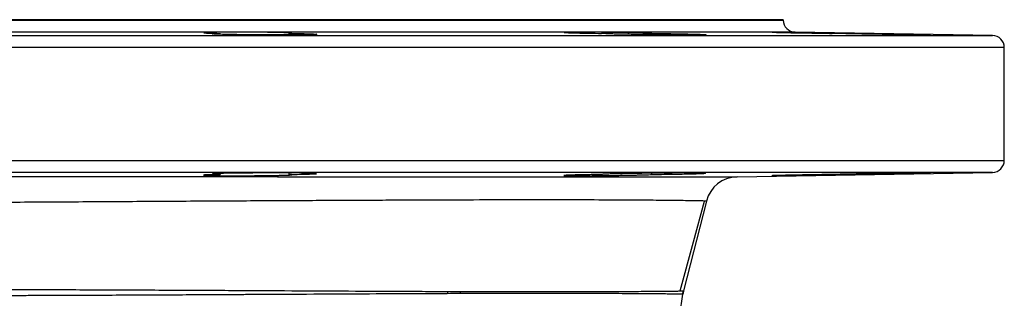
# Model space of a CAD drawing. Header units: millimetres. Extents: x 1605 to 5384, y 1283 to 6159.
# Tile 20 of 25: x 4894 to 5384, y 2544 to 2683. Entities that reach past the tile are written whole.
import ezdxf

# ---------------------------------------------------------------- set-up
doc = ezdxf.new("R2010")
doc.units = ezdxf.units.MM
doc.header["$LTSCALE"] = 2

msp = doc.modelspace()

# ---------------------------------------------------------------- linework, layer by layer
at = {"color": 7, "linetype": 'Continuous', "lineweight": 25}
for p, q in [((4533.96, 2682.87), (5273.96, 2682.87)), ((5273.96, 2682.68), (5273.96, 2682.87)), ((4993.71, 2676.03), (4993.71, 2675.56)), ((5028, 2675.26), (5028, 2676.03)), ((5183.45, 2676.03), (5183.45, 2676.02)), ((5208.54, 2675.39), (5208.54, 2676.03)), ((5378.06, 2674.97), (5279.86, 2676.68)), ((5383.96, 2612.76), (5383.96, 2668.97)), ((4993.71, 2606.17), (4993.71, 2605.7)), ((5028, 2605.7), (5028, 2606.47)), ((5208.54, 2605.7), (5208.54, 2606.34)), ((5250.96, 2604.54), (5378.06, 2606.76)), ((5235.73, 2592.47), (5224.38, 2547.67)), ((5222.68, 2547.65), (5224.07, 2547.67))]:
    msp.add_line(p, q, dxfattribs=at)
at = {"color": 8, "linetype": 'Continuous', "lineweight": 25}
for p, q in [((4533.96, 2682.68), (5273.96, 2682.68)), ((4903.96, 2676.68), (4528.06, 2676.68)), ((5279.86, 2676.68), (4903.96, 2676.68)), ((4429.86, 2674.97), (5378.06, 2674.97)), ((4903.96, 2668.97), (4423.96, 2668.97)), ((5383.96, 2668.97), (4903.96, 2668.97)), ((4423.96, 2612.76), (4903.96, 2612.76)), ((4903.96, 2612.76), (5383.96, 2612.76)), ((4903.96, 2606.76), (4429.86, 2606.76)), ((5378.06, 2606.76), (4903.96, 2606.76))]:
    msp.add_line(p, q, dxfattribs=at)
at = {"color": 7, "linetype": 'Continuous', "lineweight": 25, "flags": 128}
for points in [[(5041.68, 2606.16), (5041.71, 2606.19), (5041.04, 2606.26), (5039.66, 2606.32), (5037.6, 2606.37), (5034.16, 2606.42), (5030.81, 2606.46), (5027.04, 2606.47), (5022.95, 2606.48), (5018.65, 2606.48), (5014.27, 2606.46), (5009.94, 2606.43), (5005.77, 2606.39), (5001.88, 2606.34), (4998.39, 2606.29), (4995.39, 2606.22), (4992.97, 2606.15), (4991.19, 2606.07), (4990.12, 2606), (4989.77, 2605.92), (4990.16, 2605.85), (4991.28, 2605.78), (4993.71, 2605.7), (4993.71, 2605.7)], [(5222.73, 2547.64), (5229.31, 2572.11), (5234.78, 2592.46)]]:
    msp.add_lwpolyline(points, dxfattribs=at)
at = {"color": 7, "linetype": 'Continuous', "lineweight": 25}
for centre, radius, start, end in [((5279.96, 2682.68), 6, 180, 269), ((5377.96, 2668.97), 6, 0, 89), ((5377.96, 2612.76), 6, 271, 0), ((5251.24, 2588.55), 16, 91, 165.7888), ((4283.96, 2682.87), 950, 312.08507, 351.71955), ((5131.14, 2544.6), 24.43, 173.3541, 175.99), ((5136.73, 2544.58), 23.74, 173.1595, 175.7789), ((5239.6, 2543.75), 16.01, 165.8394, 171.7306), ((5239.89, 2543.74), 16, 165.7888, 171.7196)]:
    msp.add_arc(centre, radius, start, end, dxfattribs=at)
for points, knots in [([(4985.77, 2676.35), (4985.7, 2676.34), (4985.41, 2676.28), (4987.5, 2676.18), (4990.74, 2676.08), (4993.16, 2676.04), (4993.71, 2676.03)], [0, 0, 0, 0, 0.135508, 0.512843, 0.89019, 1, 1, 1, 1]), ([(5028.92, 2676.24), (5028.64, 2676.26), (5027.89, 2676.3), (5026.75, 2676.35), (5025.41, 2676.39), (5024.67, 2676.41), (5023.02, 2676.45), (5022.12, 2676.47), (5020.16, 2676.5), (5019.13, 2676.52), (5016.97, 2676.55), (5015.84, 2676.56), (5013.48, 2676.59), (5012.28, 2676.6), (5009.85, 2676.62), (5008.62, 2676.63), (5006.12, 2676.64), (5004.89, 2676.64), (5002.47, 2676.65), (5001.27, 2676.65), (4998.92, 2676.64), (4997.79, 2676.64), (4995.65, 2676.63), (4994.62, 2676.62), (4992.68, 2676.6), (4991.79, 2676.59), (4990.16, 2676.57), (4989.43, 2676.55), (4988.11, 2676.52), (4987.56, 2676.5), (4986.63, 2676.47), (4986.27, 2676.45), (4986, 2676.43)], [0, 0, 0, 0, 0.0625, 0.125, 0.125, 0.1875, 0.1875, 0.25, 0.25, 0.3125, 0.3125, 0.375, 0.375, 0.4375, 0.4375, 0.5, 0.5, 0.5625, 0.5625, 0.625, 0.625, 0.6875, 0.6875, 0.75, 0.75, 0.8125, 0.8125, 0.875, 0.875, 0.9375, 0.9375, 1, 1, 1, 1]), ([(5028, 2676.03), (5030.29, 2676), (5032.36, 2675.96), (5035.12, 2675.9), (5035.97, 2675.88), (5037.49, 2675.84), (5038.18, 2675.81), (5039.08, 2675.78), (5039.37, 2675.77), (5039.88, 2675.75), (5040.12, 2675.73), (5040.75, 2675.7), (5041.08, 2675.68), (5041.56, 2675.63), (5041.71, 2675.61), (5041.8, 2675.57), (5041.75, 2675.55), (5041.53, 2675.52), (5041.43, 2675.51), (5041.19, 2675.49), (5041.05, 2675.48), (5040.54, 2675.45), (5040.11, 2675.43), (5039.08, 2675.4), (5038.47, 2675.38), (5037.08, 2675.35), (5036.31, 2675.34), (5034.61, 2675.31), (5033.68, 2675.3), (5031.72, 2675.28), (5030.68, 2675.28), (5029.04, 2675.27), (5028.48, 2675.26), (5027.33, 2675.26), (5026.74, 2675.26), (5024.95, 2675.25), (5023.73, 2675.25), (5021.24, 2675.25), (5019.97, 2675.25), (5017.37, 2675.26), (5016.08, 2675.26), (5013.5, 2675.28), (5012.22, 2675.28), (5010.31, 2675.3), (5009.67, 2675.3), (5008.41, 2675.31), (5007.79, 2675.32), (5005.97, 2675.34), (5004.78, 2675.35), (5002.5, 2675.38), (5001.38, 2675.4), (4999.3, 2675.43), (4998.32, 2675.45), (4996.95, 2675.48), (4996.51, 2675.49), (4995.66, 2675.51), (4995.25, 2675.52), (4993.32, 2675.57), (4992.11, 2675.61), (4990.81, 2675.68), (4990.47, 2675.7), (4989.99, 2675.75), (4989.84, 2675.77), (4989.76, 2675.8), (4989.76, 2675.81), (4989.81, 2675.84), (4989.86, 2675.85), (4990.07, 2675.88), (4990.3, 2675.9), (4990.97, 2675.94), (4991.4, 2675.96), (4992.43, 2676), (4993.03, 2676.01), (4993.71, 2676.03)], [0, 0, 0, 0, 0.0625, 0.0625, 0.09375, 0.09375, 0.125, 0.125, 0.140625, 0.140625, 0.15625, 0.15625, 0.1875, 0.1875, 0.21875, 0.21875, 0.25, 0.25, 0.265625, 0.265625, 0.28125, 0.28125, 0.3125, 0.3125, 0.34375, 0.34375, 0.375, 0.375, 0.40625, 0.40625, 0.4375, 0.4375, 0.453125, 0.453125, 0.46875, 0.46875, 0.5, 0.5, 0.53125, 0.53125, 0.5625, 0.5625, 0.59375, 0.59375, 0.609375, 0.609375, 0.625, 0.625, 0.65625, 0.65625, 0.6875, 0.6875, 0.71875, 0.71875, 0.734375, 0.734375, 0.75, 0.75, 0.8125, 0.8125, 0.84375, 0.84375, 0.875, 0.875, 0.890625, 0.890625, 0.90625, 0.90625, 0.9375, 0.9375, 0.96875, 0.96875, 1, 1, 1, 1]), ([(5028, 2676.03), (5028.65, 2676.06), (5029.57, 2676.09), (5029.3, 2676.14), (5029.21, 2676.15)], [0, 0, 0, 0, 0.701953, 1, 1, 1, 1]), ([(5165.09, 2676.52), (5165.01, 2676.51), (5164.72, 2676.48), (5166.8, 2676.38), (5171.09, 2676.25), (5176.98, 2676.13), (5181.41, 2676.06), (5183.45, 2676.03)], [0, 0, 0, 0, 0.08541, 0.323352, 0.561329, 0.799327, 1, 1, 1, 1]), ([(5208.54, 2676.03), (5208.35, 2676.05), (5208.04, 2676.07), (5207.23, 2676.1), (5206.72, 2676.12), (5205.81, 2676.16), (5205.48, 2676.17), (5204.77, 2676.19), (5204.39, 2676.2), (5203.21, 2676.23), (5202.34, 2676.25), (5200.91, 2676.29), (5200.41, 2676.3), (5199.38, 2676.32), (5198.86, 2676.33), (5197.24, 2676.36), (5196.11, 2676.38), (5194.33, 2676.42), (5193.72, 2676.43), (5192.5, 2676.45), (5191.89, 2676.46), (5190.03, 2676.48), (5188.77, 2676.5), (5186.86, 2676.53), (5186.22, 2676.54), (5184.94, 2676.55), (5184.31, 2676.56), (5182.43, 2676.58), (5181.2, 2676.59), (5179.38, 2676.61), (5178.78, 2676.61), (5177.61, 2676.62), (5177.04, 2676.63), (5175.36, 2676.64), (5174.3, 2676.64), (5172.78, 2676.64), (5172.29, 2676.65), (5171.36, 2676.65), (5170.92, 2676.65), (5169.64, 2676.64), (5168.88, 2676.64), (5167.51, 2676.63), (5166.93, 2676.62), (5165.97, 2676.61), (5165.59, 2676.6), (5165.31, 2676.58)], [0, 0, 0, 0, 0.0625, 0.0625, 0.125, 0.125, 0.15625, 0.15625, 0.1875, 0.1875, 0.25, 0.25, 0.28125, 0.28125, 0.3125, 0.3125, 0.375, 0.375, 0.40625, 0.40625, 0.4375, 0.4375, 0.5, 0.5, 0.53125, 0.53125, 0.5625, 0.5625, 0.625, 0.625, 0.65625, 0.65625, 0.6875, 0.6875, 0.75, 0.75, 0.78125, 0.78125, 0.8125, 0.8125, 0.875, 0.875, 0.9375, 0.9375, 1, 1, 1, 1]), ([(5208.54, 2676.03), (5209.83, 2676.01), (5211.12, 2676), (5213.72, 2675.96), (5214.99, 2675.94), (5217.48, 2675.9), (5218.7, 2675.88), (5220.48, 2675.85), (5221.07, 2675.83), (5222.22, 2675.81), (5222.78, 2675.8), (5224.41, 2675.77), (5225.45, 2675.75), (5227.4, 2675.7), (5228.33, 2675.68), (5230.02, 2675.63), (5230.78, 2675.61), (5231.81, 2675.58), (5232.13, 2675.57), (5232.73, 2675.55), (5233.02, 2675.54), (5234.31, 2675.48), (5234.98, 2675.45), (5235.41, 2675.4), (5235.46, 2675.38), (5235.36, 2675.35), (5235.22, 2675.34), (5234.86, 2675.32), (5234.71, 2675.31), (5234.37, 2675.3), (5234.18, 2675.3), (5233.54, 2675.28), (5233.03, 2675.28), (5231.82, 2675.26), (5231.12, 2675.26), (5229.58, 2675.25), (5228.73, 2675.25), (5225.96, 2675.25), (5223.88, 2675.26), (5221.01, 2675.27), (5220.42, 2675.28), (5219.23, 2675.28), (5218.63, 2675.29), (5216.8, 2675.3), (5215.55, 2675.31), (5213.01, 2675.34), (5211.71, 2675.35), (5209.12, 2675.38), (5207.83, 2675.4), (5205.91, 2675.42), (5205.27, 2675.43), (5203.99, 2675.45), (5203.35, 2675.46), (5201.47, 2675.49), (5200.25, 2675.51), (5197.89, 2675.55), (5196.74, 2675.57), (5194.53, 2675.61), (5193.49, 2675.63), (5191.53, 2675.68), (5190.61, 2675.7), (5189.34, 2675.73), (5188.93, 2675.75), (5188.16, 2675.77), (5187.79, 2675.78), (5186.76, 2675.81), (5186.15, 2675.83), (5185.11, 2675.88), (5184.67, 2675.9), (5184, 2675.94), (5183.75, 2675.96), (5183.53, 2675.99), (5183.48, 2676), (5183.43, 2676.01), (5183.42, 2676.02), (5183.45, 2676.03)], [0, 0, 0, 0, 0.03125, 0.03125, 0.0625, 0.0625, 0.09375, 0.09375, 0.109375, 0.109375, 0.125, 0.125, 0.15625, 0.15625, 0.1875, 0.1875, 0.21875, 0.21875, 0.234375, 0.234375, 0.25, 0.25, 0.3125, 0.3125, 0.34375, 0.34375, 0.375, 0.375, 0.390625, 0.390625, 0.40625, 0.40625, 0.4375, 0.4375, 0.46875, 0.46875, 0.5, 0.5, 0.5625, 0.5625, 0.578125, 0.578125, 0.59375, 0.59375, 0.625, 0.625, 0.65625, 0.65625, 0.6875, 0.6875, 0.703125, 0.703125, 0.71875, 0.71875, 0.75, 0.75, 0.78125, 0.78125, 0.8125, 0.8125, 0.84375, 0.84375, 0.859375, 0.859375, 0.875, 0.875, 0.90625, 0.90625, 0.9375, 0.9375, 0.96875, 0.96875, 0.984375, 0.984375, 1, 1, 1, 1]), ([(5268.62, 2676.63), (5268.54, 2676.62), (5268.25, 2676.61), (5270.33, 2676.55), (5274.62, 2676.45), (5280.84, 2676.32), (5288.08, 2676.19), (5294.12, 2676.09), (5297.37, 2676.04), (5298.29, 2676.03)], [0, 0, 0, 0, 0.062398, 0.236121, 0.409864, 0.583635, 0.757428, 0.931228, 1, 1, 1, 1]), ([(5307.48, 2676.03), (5306.84, 2676.04), (5306.14, 2676.06), (5304.64, 2676.09), (5303.83, 2676.1), (5301.29, 2676.15), (5299.47, 2676.19), (5295.53, 2676.26), (5293.52, 2676.3), (5290.42, 2676.35), (5289.38, 2676.37), (5287.33, 2676.4), (5286.31, 2676.42), (5284.81, 2676.44), (5284.32, 2676.45), (5283.33, 2676.47), (5282.84, 2676.48), (5281.39, 2676.5), (5279.53, 2676.53), (5277.81, 2676.55), (5276.57, 2676.57), (5276.17, 2676.57), (5275.39, 2676.58), (5275.02, 2676.59), (5273.94, 2676.6), (5273.27, 2676.61), (5272.04, 2676.63), (5271.48, 2676.63), (5270.01, 2676.64), (5269.29, 2676.65), (5268.84, 2676.65)], [0, 0, 0, 0, 0.0625, 0.0625, 0.125, 0.125, 0.25, 0.25, 0.375, 0.375, 0.4375, 0.4375, 0.5, 0.5, 0.53125, 0.53125, 0.5625, 0.5625, 0.625, 0.6875, 0.6875, 0.71875, 0.71875, 0.75, 0.75, 0.8125, 0.8125, 0.875, 0.875, 1, 1, 1, 1]), ([(5307.48, 2676.03), (5309.7, 2676), (5312.07, 2675.96), (5315.2, 2675.91), (5315.84, 2675.9), (5317.12, 2675.88), (5317.76, 2675.87), (5319.69, 2675.84), (5320.97, 2675.81), (5323.56, 2675.77), (5324.86, 2675.75), (5327.41, 2675.7), (5328.65, 2675.68), (5330.48, 2675.64), (5331.08, 2675.63), (5332.27, 2675.61), (5332.86, 2675.6), (5334.58, 2675.57), (5335.67, 2675.55), (5337.74, 2675.51), (5338.72, 2675.49), (5340.57, 2675.45), (5341.41, 2675.43), (5342.94, 2675.4), (5343.63, 2675.38), (5344.53, 2675.36), (5344.82, 2675.35), (5345.34, 2675.34), (5345.57, 2675.33), (5346.21, 2675.31), (5346.55, 2675.3), (5347.03, 2675.28), (5347.17, 2675.28), (5347.27, 2675.26), (5347.22, 2675.26), (5347.01, 2675.25), (5346.91, 2675.25), (5346.67, 2675.25), (5346.52, 2675.25), (5345.68, 2675.25), (5344.66, 2675.26), (5342.58, 2675.28), (5341.8, 2675.28), (5340.11, 2675.3), (5339.18, 2675.31), (5337.22, 2675.34), (5336.18, 2675.35), (5334.54, 2675.37), (5333.98, 2675.38), (5332.84, 2675.4), (5332.25, 2675.4), (5329.27, 2675.45), (5326.78, 2675.48), (5321.59, 2675.57), (5319.01, 2675.61), (5315.82, 2675.67), (5315.18, 2675.68), (5313.92, 2675.7), (5313.31, 2675.71), (5311.48, 2675.75), (5310.3, 2675.77), (5308.01, 2675.81), (5306.89, 2675.84), (5304.8, 2675.88), (5303.83, 2675.9), (5302.45, 2675.93), (5302.01, 2675.94), (5301.16, 2675.96), (5300.75, 2675.97), (5299.59, 2676), (5298.9, 2676.01), (5298.29, 2676.03)], [0, 0, 0, 0, 0.0625, 0.0625, 0.078125, 0.078125, 0.09375, 0.09375, 0.125, 0.125, 0.15625, 0.15625, 0.1875, 0.1875, 0.203125, 0.203125, 0.21875, 0.21875, 0.25, 0.25, 0.28125, 0.28125, 0.3125, 0.3125, 0.34375, 0.34375, 0.359375, 0.359375, 0.375, 0.375, 0.40625, 0.40625, 0.4375, 0.4375, 0.46875, 0.46875, 0.484375, 0.484375, 0.5, 0.5, 0.5625, 0.5625, 0.59375, 0.59375, 0.625, 0.625, 0.65625, 0.65625, 0.671875, 0.671875, 0.6875, 0.6875, 0.75, 0.75, 0.8125, 0.8125, 0.828125, 0.828125, 0.84375, 0.84375, 0.875, 0.875, 0.90625, 0.90625, 0.9375, 0.9375, 0.953125, 0.953125, 0.96875, 0.96875, 1, 1, 1, 1]), ([(4534.57, 2604.94), (4534.57, 2604.94), (4535.23, 2604.93), (4537.79, 2604.93), (4539.68, 2604.92), (4543.42, 2604.92), (4544.82, 2604.91), (4547.13, 2604.91), (4547.94, 2604.91), (4549.62, 2604.9), (4550.5, 2604.9), (4555.05, 2604.89), (4559.21, 2604.89), (4568.55, 2604.87), (4573.72, 2604.87), (4582.23, 2604.86), (4585.19, 2604.85), (4589.81, 2604.85), (4591.39, 2604.85), (4594.6, 2604.84), (4596.23, 2604.84), (4604.54, 2604.83), (4611.59, 2604.83), (4626.49, 2604.81), (4634.34, 2604.81), (4650.83, 2604.8), (4659.48, 2604.79), (4670.79, 2604.78), (4673.08, 2604.78), (4677.71, 2604.78), (4680.05, 2604.78), (4687.12, 2604.77), (4691.89, 2604.77), (4706.42, 2604.76), (4716.36, 2604.76), (4736.76, 2604.75), (4747.21, 2604.74), (4763.28, 2604.74), (4768.7, 2604.73), (4776.93, 2604.73), (4779.69, 2604.73), (4785.24, 2604.72), (4788.03, 2604.72), (4802.06, 2604.72), (4813.4, 2604.71), (4830.61, 2604.7), (4836.38, 2604.7), (4845.07, 2604.7), (4847.98, 2604.7), (4853.8, 2604.69), (4856.7, 2604.69), (4871.23, 2604.69), (4882.82, 2604.68), (4905.98, 2604.67), (4917.55, 2604.67), (4940.63, 2604.66), (4952.16, 2604.65), (4966.54, 2604.64), (4969.41, 2604.64), (4975.12, 2604.64), (4977.97, 2604.64), (4986.46, 2604.64), (4992.06, 2604.63), (5008.73, 2604.63), (5019.63, 2604.62), (5041.03, 2604.61), (5051.53, 2604.61), (5066.96, 2604.6), (5072.06, 2604.6), (5082.13, 2604.59), (5087.08, 2604.59), (5101.62, 2604.58), (5110.95, 2604.58), (5128.87, 2604.57), (5137.46, 2604.57), (5149.81, 2604.57), (5153.83, 2604.56), (5159.73, 2604.56), (5161.67, 2604.56), (5165.51, 2604.56), (5167.41, 2604.56), (5176.74, 2604.56), (5183.71, 2604.55), (5196.67, 2604.55), (5202.67, 2604.55), (5213.69, 2604.55), (5218.72, 2604.54), (5224.38, 2604.54), (5225.48, 2604.54), (5227.62, 2604.54), (5228.66, 2604.54), (5231.67, 2604.54), (5233.53, 2604.54), (5238.7, 2604.54), (5241.58, 2604.54), (5246.22, 2604.54), (5247.97, 2604.54), (5250.34, 2604.54), (5250.96, 2604.54), (5250.96, 2604.54)], [0, 0, 0, 0, 0.03125, 0.03125, 0.0625, 0.0625, 0.078125, 0.078125, 0.085937, 0.085937, 0.09375, 0.09375, 0.125, 0.125, 0.15625, 0.15625, 0.171875, 0.171875, 0.179687, 0.179687, 0.1875, 0.1875, 0.21875, 0.21875, 0.25, 0.25, 0.28125, 0.28125, 0.289062, 0.289062, 0.296875, 0.296875, 0.3125, 0.3125, 0.34375, 0.34375, 0.375, 0.375, 0.390625, 0.390625, 0.398437, 0.398437, 0.40625, 0.40625, 0.4375, 0.4375, 0.453125, 0.453125, 0.460937, 0.460937, 0.46875, 0.46875, 0.5, 0.5, 0.53125, 0.53125, 0.5625, 0.5625, 0.570312, 0.570312, 0.578125, 0.578125, 0.59375, 0.59375, 0.625, 0.625, 0.65625, 0.65625, 0.671875, 0.671875, 0.6875, 0.6875, 0.71875, 0.71875, 0.75, 0.75, 0.765625, 0.765625, 0.773437, 0.773437, 0.78125, 0.78125, 0.8125, 0.8125, 0.84375, 0.84375, 0.875, 0.875, 0.882812, 0.882812, 0.890625, 0.890625, 0.90625, 0.90625, 0.9375, 0.9375, 0.96875, 0.96875, 1, 1, 1, 1]), ([(4993.71, 2605.7), (4993.01, 2605.69), (4992.34, 2605.68), (4991.09, 2605.65), (4990.5, 2605.64), (4988.85, 2605.59), (4987.95, 2605.56), (4986.89, 2605.52), (4986.59, 2605.5), (4986.09, 2605.47), (4985.89, 2605.46), (4985.62, 2605.42), (4985.53, 2605.41), (4985.47, 2605.38), (4985.5, 2605.36), (4985.74, 2605.32), (4986.12, 2605.29), (4987.02, 2605.25), (4987.37, 2605.23), (4988.17, 2605.21), (4988.61, 2605.2), (4989.6, 2605.18), (4990.15, 2605.17), (4991.33, 2605.15), (4991.95, 2605.14), (4993.27, 2605.12), (4993.97, 2605.12), (4995.44, 2605.11), (4996.22, 2605.1), (4998.6, 2605.09), (5000.28, 2605.09), (5002.91, 2605.09), (5003.81, 2605.09), (5005.59, 2605.09), (5006.49, 2605.09), (5008.29, 2605.1), (5009.19, 2605.11), (5011, 2605.12), (5011.89, 2605.13), (5013.63, 2605.14), (5014.49, 2605.15), (5016.17, 2605.17), (5017, 2605.18), (5019.41, 2605.22), (5020.88, 2605.24), (5022.89, 2605.28), (5023.53, 2605.3), (5024.71, 2605.33), (5025.26, 2605.34), (5026.26, 2605.37), (5026.71, 2605.39), (5027.53, 2605.42), (5027.89, 2605.43), (5028.8, 2605.48), (5029.2, 2605.51), (5029.38, 2605.54)], [0, 0, 0, 0, 0.03125, 0.03125, 0.0625, 0.0625, 0.125, 0.125, 0.15625, 0.15625, 0.1875, 0.1875, 0.21875, 0.21875, 0.25, 0.25, 0.3125, 0.3125, 0.34375, 0.34375, 0.375, 0.375, 0.40625, 0.40625, 0.4375, 0.4375, 0.46875, 0.46875, 0.5, 0.5, 0.5625, 0.5625, 0.59375, 0.59375, 0.625, 0.625, 0.65625, 0.65625, 0.6875, 0.6875, 0.71875, 0.71875, 0.75, 0.75, 0.8125, 0.8125, 0.84375, 0.84375, 0.875, 0.875, 0.90625, 0.90625, 0.9375, 0.9375, 1, 1, 1, 1]), ([(5028, 2605.7), (5029.88, 2605.73), (5031.61, 2605.76), (5033.98, 2605.81), (5034.74, 2605.82), (5036.13, 2605.86), (5036.77, 2605.88), (5037.95, 2605.91), (5038.49, 2605.93), (5039.21, 2605.96), (5039.44, 2605.97), (5039.86, 2605.99), (5040.06, 2605.99), (5040.95, 2606.04), (5041.42, 2606.08), (5041.64, 2606.11)], [0, 0, 0, 0, 0.25, 0.25, 0.375, 0.375, 0.5, 0.5, 0.625, 0.625, 0.6875, 0.6875, 0.75, 0.75, 1, 1, 1, 1]), ([(5029.23, 2605.58), (5029.24, 2605.61), (5029.25, 2605.65), (5028.32, 2605.69), (5028, 2605.7)], [0, 0, 0, 0, 0.643807, 1, 1, 1, 1]), ([(5183.45, 2605.7), (5182.45, 2605.69), (5181.45, 2605.67), (5179.51, 2605.64), (5178.57, 2605.63), (5176.74, 2605.6), (5175.85, 2605.58), (5174.13, 2605.55), (5173.32, 2605.53), (5171.79, 2605.49), (5171.07, 2605.48), (5169.72, 2605.44), (5169.09, 2605.42), (5167.97, 2605.39), (5167.47, 2605.37), (5166.59, 2605.34), (5166.21, 2605.32), (5165.26, 2605.27), (5164.9, 2605.24), (5164.8, 2605.21), (5164.8, 2605.2), (5164.83, 2605.19), (5164.86, 2605.18), (5165.01, 2605.17), (5165.17, 2605.16), (5165.52, 2605.14), (5165.66, 2605.14), (5165.96, 2605.13), (5166.13, 2605.12), (5166.68, 2605.11), (5167.55, 2605.1), (5168.65, 2605.09), (5169.57, 2605.09), (5169.89, 2605.09), (5170.55, 2605.09), (5170.9, 2605.09), (5171.97, 2605.09), (5172.73, 2605.09), (5173.93, 2605.09), (5174.34, 2605.09), (5175.19, 2605.1), (5175.63, 2605.1), (5177.84, 2605.11), (5179.71, 2605.13), (5182.68, 2605.16), (5183.68, 2605.17), (5185.69, 2605.19), (5186.69, 2605.2), (5188.71, 2605.23), (5189.73, 2605.24), (5191.72, 2605.27), (5192.69, 2605.29), (5194.6, 2605.32), (5195.54, 2605.34), (5197.37, 2605.37), (5198.24, 2605.39), (5199.91, 2605.42), (5200.71, 2605.44), (5202.21, 2605.48), (5202.93, 2605.49), (5204.23, 2605.53), (5204.83, 2605.55), (5205.91, 2605.58), (5206.39, 2605.6), (5207.66, 2605.65), (5208.24, 2605.68), (5208.54, 2605.7)], [0, 0, 0, 0, 0.03125, 0.03125, 0.0625, 0.0625, 0.09375, 0.09375, 0.125, 0.125, 0.15625, 0.15625, 0.1875, 0.1875, 0.21875, 0.21875, 0.25, 0.25, 0.3125, 0.3125, 0.328125, 0.328125, 0.34375, 0.34375, 0.375, 0.375, 0.390625, 0.390625, 0.40625, 0.40625, 0.4375, 0.46875, 0.46875, 0.484375, 0.484375, 0.5, 0.5, 0.53125, 0.53125, 0.546875, 0.546875, 0.5625, 0.5625, 0.625, 0.625, 0.65625, 0.65625, 0.6875, 0.6875, 0.71875, 0.71875, 0.75, 0.75, 0.78125, 0.78125, 0.8125, 0.8125, 0.84375, 0.84375, 0.875, 0.875, 0.90625, 0.90625, 0.9375, 0.9375, 1, 1, 1, 1]), ([(5235.34, 2606.35), (5235.36, 2606.36), (5235.43, 2606.39), (5234.79, 2606.42), (5233.43, 2606.45), (5231.18, 2606.48), (5228.18, 2606.48), (5224.54, 2606.48), (5220.75, 2606.46), (5216.63, 2606.43), (5212.32, 2606.39), (5207.92, 2606.34), (5203.56, 2606.28), (5199.37, 2606.21), (5195.46, 2606.14), (5191.96, 2606.07), (5188.94, 2605.99), (5186.52, 2605.91), (5184.73, 2605.84), (5183.66, 2605.77), (5183.4, 2605.73), (5183.44, 2605.71), (5183.45, 2605.7)], [0, 0, 0, 0, 0.021658, 0.074784, 0.127902, 0.181021, 0.247269, 0.30038, 0.353491, 0.406601, 0.459712, 0.512825, 0.565939, 0.61906, 0.67218, 0.725308, 0.778436, 0.831568, 0.884699, 0.937831, 0.990962, 1, 1, 1, 1]), ([(5208.54, 2605.7), (5209.36, 2605.71), (5210.17, 2605.72), (5211.8, 2605.75), (5212.62, 2605.76), (5215.05, 2605.79), (5216.62, 2605.82), (5218.92, 2605.86), (5219.67, 2605.87), (5221.16, 2605.9), (5221.89, 2605.91), (5223.99, 2605.95), (5225.31, 2605.98), (5227.15, 2606.03), (5227.74, 2606.04), (5228.87, 2606.07), (5229.41, 2606.08), (5230.91, 2606.12), (5231.78, 2606.15), (5232.91, 2606.19), (5233.25, 2606.21), (5233.86, 2606.23), (5234.13, 2606.24), (5234.82, 2606.28), (5235.14, 2606.3), (5235.3, 2606.32)], [0, 0, 0, 0, 0.0625, 0.0625, 0.125, 0.125, 0.25, 0.25, 0.3125, 0.3125, 0.375, 0.375, 0.5, 0.5, 0.5625, 0.5625, 0.625, 0.625, 0.75, 0.75, 0.8125, 0.8125, 0.875, 0.875, 1, 1, 1, 1]), ([(5298.29, 2605.7), (5297.35, 2605.69), (5296.39, 2605.68), (5294.44, 2605.65), (5293.43, 2605.63), (5290.4, 2605.58), (5288.39, 2605.55), (5285.9, 2605.5), (5285.4, 2605.49), (5284.42, 2605.48), (5283.93, 2605.47), (5282.49, 2605.44), (5281.56, 2605.42), (5280.21, 2605.4), (5279.76, 2605.39), (5278.88, 2605.37), (5278.45, 2605.36), (5277.19, 2605.34), (5275.6, 2605.3), (5274.2, 2605.27), (5273.21, 2605.25), (5272.9, 2605.24), (5272.3, 2605.23), (5272.01, 2605.22), (5271.2, 2605.2), (5270.73, 2605.19), (5270.1, 2605.17), (5269.91, 2605.17), (5269.55, 2605.16), (5269.39, 2605.15), (5268.67, 2605.13), (5268.36, 2605.11), (5268.32, 2605.1), (5268.37, 2605.09), (5268.62, 2605.09), (5268.82, 2605.09), (5269.34, 2605.09), (5269.67, 2605.09), (5270.46, 2605.09), (5270.91, 2605.1), (5271.94, 2605.11), (5272.51, 2605.11), (5273.78, 2605.13), (5274.47, 2605.14), (5275.93, 2605.16), (5276.71, 2605.17), (5278.35, 2605.19), (5279.22, 2605.2), (5281.01, 2605.23), (5281.93, 2605.24), (5283.82, 2605.27), (5284.8, 2605.29), (5287.79, 2605.34), (5289.79, 2605.37), (5292.82, 2605.42), (5293.83, 2605.44), (5295.81, 2605.48), (5296.78, 2605.49), (5298.2, 2605.52), (5298.67, 2605.53), (5299.59, 2605.55), (5300.06, 2605.55), (5301.41, 2605.58), (5302.27, 2605.6), (5303.9, 2605.63), (5304.68, 2605.64), (5305.79, 2605.67), (5306.15, 2605.67), (5306.84, 2605.69), (5307.17, 2605.7), (5307.48, 2605.7)], [0, 0, 0, 0, 0.03125, 0.03125, 0.0625, 0.0625, 0.125, 0.125, 0.140625, 0.140625, 0.15625, 0.15625, 0.1875, 0.1875, 0.203125, 0.203125, 0.21875, 0.21875, 0.25, 0.28125, 0.28125, 0.296875, 0.296875, 0.3125, 0.3125, 0.34375, 0.34375, 0.359375, 0.359375, 0.375, 0.375, 0.4375, 0.4375, 0.46875, 0.46875, 0.5, 0.5, 0.53125, 0.53125, 0.5625, 0.5625, 0.59375, 0.59375, 0.625, 0.625, 0.65625, 0.65625, 0.6875, 0.6875, 0.71875, 0.71875, 0.75, 0.75, 0.8125, 0.8125, 0.84375, 0.84375, 0.875, 0.875, 0.890625, 0.890625, 0.90625, 0.90625, 0.9375, 0.9375, 0.96875, 0.96875, 0.984375, 0.984375, 1, 1, 1, 1]), ([(5347.15, 2606.47), (5347.17, 2606.47), (5347.24, 2606.48), (5346.6, 2606.48), (5345.24, 2606.48), (5342.99, 2606.46), (5339.98, 2606.43), (5336.34, 2606.38), (5332.55, 2606.33), (5328.44, 2606.27), (5324.12, 2606.21), (5319.72, 2606.13), (5315.36, 2606.06), (5311.17, 2605.98), (5307.26, 2605.91), (5303.77, 2605.83), (5300.65, 2605.76), (5299.1, 2605.72), (5298.29, 2605.7)], [0, 0, 0, 0, 0.026082, 0.089685, 0.153281, 0.216878, 0.296182, 0.359791, 0.423399, 0.487007, 0.550615, 0.61423, 0.677844, 0.741466, 0.805087, 0.86871, 0.932334, 1, 1, 1, 1]), ([(5307.48, 2605.7), (5309.36, 2605.73), (5311.36, 2605.76), (5313.97, 2605.8), (5314.5, 2605.81), (5315.58, 2605.83), (5316.12, 2605.84), (5317.75, 2605.86), (5319.93, 2605.9), (5322.12, 2605.94), (5324.32, 2605.98), (5325.42, 2606), (5328.65, 2606.05), (5330.72, 2606.09), (5334.7, 2606.17), (5336.53, 2606.2), (5338.61, 2606.24), (5339.01, 2606.25), (5339.8, 2606.27), (5340.19, 2606.28), (5341.3, 2606.3), (5342.66, 2606.33), (5343.79, 2606.36), (5344.81, 2606.38), (5345.26, 2606.39), (5346.4, 2606.42), (5346.89, 2606.44), (5347.11, 2606.45)], [0, 0, 0, 0, 0.125, 0.125, 0.15625, 0.15625, 0.1875, 0.1875, 0.25, 0.3125, 0.3125, 0.375, 0.375, 0.5, 0.5, 0.625, 0.625, 0.65625, 0.65625, 0.6875, 0.6875, 0.75, 0.8125, 0.8125, 0.875, 0.875, 1, 1, 1, 1]), ([(5235.73, 2592.47), (5235.73, 2592.47), (5235.14, 2592.49), (5232.88, 2592.53), (5231.19, 2592.56), (5226.75, 2592.63), (5223.99, 2592.67), (5219.85, 2592.72), (5218.99, 2592.73), (5217.2, 2592.75), (5216.27, 2592.76), (5213.39, 2592.79), (5211.35, 2592.81), (5204.86, 2592.87), (5200.06, 2592.9), (5189.5, 2592.95), (5183.75, 2592.98), (5174.41, 2593.01), (5171.18, 2593.01), (5164.47, 2593.02), (5160.99, 2593.03), (5150.29, 2593.03), (5142.78, 2593.03), (5127.04, 2593.01), (5118.81, 2592.99), (5101.62, 2592.93), (5092.66, 2592.9), (5080.99, 2592.85), (5078.63, 2592.84), (5073.88, 2592.82), (5071.49, 2592.81), (5064.29, 2592.77), (5059.43, 2592.75), (5044.69, 2592.68), (5034.65, 2592.63), (5014.16, 2592.53), (5003.7, 2592.47), (4987.7, 2592.38), (4982.31, 2592.35), (4974.14, 2592.3), (4971.41, 2592.28), (4965.93, 2592.25), (4963.19, 2592.23), (4949.48, 2592.15), (4938.47, 2592.09), (4916.4, 2591.95), (4905.34, 2591.89), (4883.13, 2591.74), (4872, 2591.67), (4858.04, 2591.58), (4855.25, 2591.56), (4849.69, 2591.52), (4846.92, 2591.5), (4838.64, 2591.44), (4833.16, 2591.4), (4816.83, 2591.28), (4806.09, 2591.2), (4784.9, 2591.02), (4774.45, 2590.93), (4759, 2590.78), (4753.89, 2590.73), (4743.74, 2590.62), (4738.75, 2590.56), (4724.01, 2590.39), (4714.49, 2590.26), (4696.06, 2589.99), (4687.15, 2589.85), (4674.23, 2589.61), (4670, 2589.52), (4663.77, 2589.39), (4661.71, 2589.35), (4657.64, 2589.25), (4655.62, 2589.21), (4645.63, 2588.97), (4638.08, 2588.77), (4623.82, 2588.35), (4617.11, 2588.13), (4604.51, 2587.67), (4598.62, 2587.43), (4591.78, 2587.14), (4590.44, 2587.08), (4587.81, 2586.96), (4586.53, 2586.9), (4582.75, 2586.72), (4580.37, 2586.61), (4573.6, 2586.28), (4569.6, 2586.07), (4562.64, 2585.7), (4559.67, 2585.53), (4554.84, 2585.27), (4552.98, 2585.16), (4551.4, 2585.08), (4551.12, 2585.06), (4550.64, 2585.03), (4550.44, 2585.02), (4549.96, 2585), (4549.8, 2584.99), (4549.8, 2584.99)], [0, 0, 0, 0, 0.03125, 0.03125, 0.0625, 0.0625, 0.09375, 0.09375, 0.101562, 0.101562, 0.109375, 0.109375, 0.125, 0.125, 0.15625, 0.15625, 0.1875, 0.1875, 0.203125, 0.203125, 0.21875, 0.21875, 0.25, 0.25, 0.28125, 0.28125, 0.3125, 0.3125, 0.320312, 0.320312, 0.328125, 0.328125, 0.34375, 0.34375, 0.375, 0.375, 0.40625, 0.40625, 0.421875, 0.421875, 0.429687, 0.429687, 0.4375, 0.4375, 0.46875, 0.46875, 0.5, 0.5, 0.53125, 0.53125, 0.539062, 0.539062, 0.546875, 0.546875, 0.5625, 0.5625, 0.59375, 0.59375, 0.625, 0.625, 0.640625, 0.640625, 0.65625, 0.65625, 0.6875, 0.6875, 0.71875, 0.71875, 0.734375, 0.734375, 0.742187, 0.742187, 0.75, 0.75, 0.78125, 0.78125, 0.8125, 0.8125, 0.84375, 0.84375, 0.851562, 0.851562, 0.859375, 0.859375, 0.875, 0.875, 0.90625, 0.90625, 0.9375, 0.9375, 0.96875, 0.96875, 0.976562, 0.976562, 0.984375, 0.984375, 1, 1, 1, 1]), ([(4870.15, 2548.46), (4880.87, 2548.44), (4891.53, 2548.41), (4912.74, 2548.34), (4923.29, 2548.31), (4944.28, 2548.22), (4954.71, 2548.18), (4970.28, 2548.1), (4975.46, 2548.08), (4983.2, 2548.04), (4985.78, 2548.02), (4990.91, 2548), (4993.46, 2547.99), (5006.13, 2547.92), (5016.05, 2547.87), (5035.44, 2547.77), (5044.92, 2547.71), (5063.44, 2547.62), (5072.47, 2547.57), (5085.69, 2547.51), (5090.04, 2547.49), (5098.58, 2547.46), (5102.77, 2547.44), (5106.87, 2547.43)], [0, 0, 0, 0, 0.125, 0.125, 0.25, 0.25, 0.375, 0.375, 0.4375, 0.4375, 0.46875, 0.46875, 0.5, 0.5, 0.625, 0.625, 0.75, 0.75, 0.875, 0.875, 0.9375, 0.9375, 1, 1, 1, 1]), ([(5106.77, 2546.31), (5098.56, 2546.28), (5090.08, 2546.25), (5072.61, 2546.17), (5063.62, 2546.12), (5045.14, 2546.02), (5035.65, 2545.97), (5021.02, 2545.89), (5016.09, 2545.87), (5008.58, 2545.83), (5006.06, 2545.81), (5001.03, 2545.78), (4998.5, 2545.77), (4985.84, 2545.7), (4975.62, 2545.65), (4954.99, 2545.54), (4944.58, 2545.49), (4923.57, 2545.4), (4912.97, 2545.36), (4899.6, 2545.32), (4896.92, 2545.31), (4891.56, 2545.3), (4888.88, 2545.29), (4880.84, 2545.27), (4875.49, 2545.26), (4870.13, 2545.25)], [0, 0, 0, 0, 0.125, 0.125, 0.25, 0.25, 0.375, 0.375, 0.4375, 0.4375, 0.46875, 0.46875, 0.5, 0.5, 0.625, 0.625, 0.75, 0.75, 0.875, 0.875, 0.90625, 0.90625, 0.9375, 0.9375, 1, 1, 1, 1]), ([(5223.75, 2546.05), (5223.51, 2546.06), (5223.13, 2546.06), (5222.1, 2546.07), (5221.45, 2546.09), (5219.88, 2546.1), (5218.96, 2546.11), (5216.86, 2546.13), (5215.68, 2546.15), (5211.72, 2546.19), (5208.55, 2546.22), (5203.91, 2546.25), (5202.94, 2546.25), (5200.95, 2546.27), (5199.92, 2546.27), (5196.73, 2546.29), (5194.48, 2546.3), (5189.74, 2546.33), (5187.25, 2546.33), (5182.02, 2546.35), (5179.29, 2546.36), (5173.58, 2546.37), (5170.61, 2546.38), (5164.41, 2546.38), (5161.19, 2546.39), (5151.21, 2546.4), (5144.15, 2546.39), (5132.95, 2546.38), (5129.12, 2546.37), (5121.24, 2546.35), (5117.2, 2546.34), (5113.06, 2546.33)], [0, 0, 0, 0, 0.0625, 0.0625, 0.125, 0.125, 0.1875, 0.1875, 0.25, 0.25, 0.375, 0.375, 0.40625, 0.40625, 0.4375, 0.4375, 0.5, 0.5, 0.5625, 0.5625, 0.625, 0.625, 0.6875, 0.6875, 0.75, 0.75, 0.875, 0.875, 0.9375, 0.9375, 1, 1, 1, 1])]:
    msp.add_open_spline(points, degree=3, knots=knots, dxfattribs=at)
for points in [[(5113.06, 2546.33), (5110.99, 2546.32), (5108.89, 2546.32), (5106.77, 2546.31)], [(5106.87, 2547.43), (5108.99, 2547.42), (5111.09, 2547.42), (5113.16, 2547.41)], [(5224.06, 2546.05), (5224.06, 2546.05), (5223.95, 2546.05), (5223.75, 2546.05)], [(5224.07, 2547.67), (5224.28, 2547.67), (5224.38, 2547.67), (5224.38, 2547.67)]]:
    msp.add_open_spline(points, degree=3, dxfattribs=at)
at = {"color": 8, "linetype": 'Continuous', "lineweight": 25}
msp.add_open_spline([(5113.16, 2547.41), (5119.87, 2547.39), (5133.32, 2547.36), (5151.61, 2547.34), (5168.37, 2547.34), (5183.07, 2547.38), (5195.61, 2547.43), (5205.97, 2547.49), (5214.27, 2547.56), (5219.5, 2547.61), (5222.11, 2547.64), (5222.64, 2547.65), (5222.68, 2547.65)], degree=3, knots=[0, 0, 0, 0, 0.111861, 0.224495, 0.339582, 0.455521, 0.567228, 0.67972, 0.794701, 0.910548, 0.992991, 1, 1, 1, 1], dxfattribs=at)

doc.saveas('drawing.dxf')
